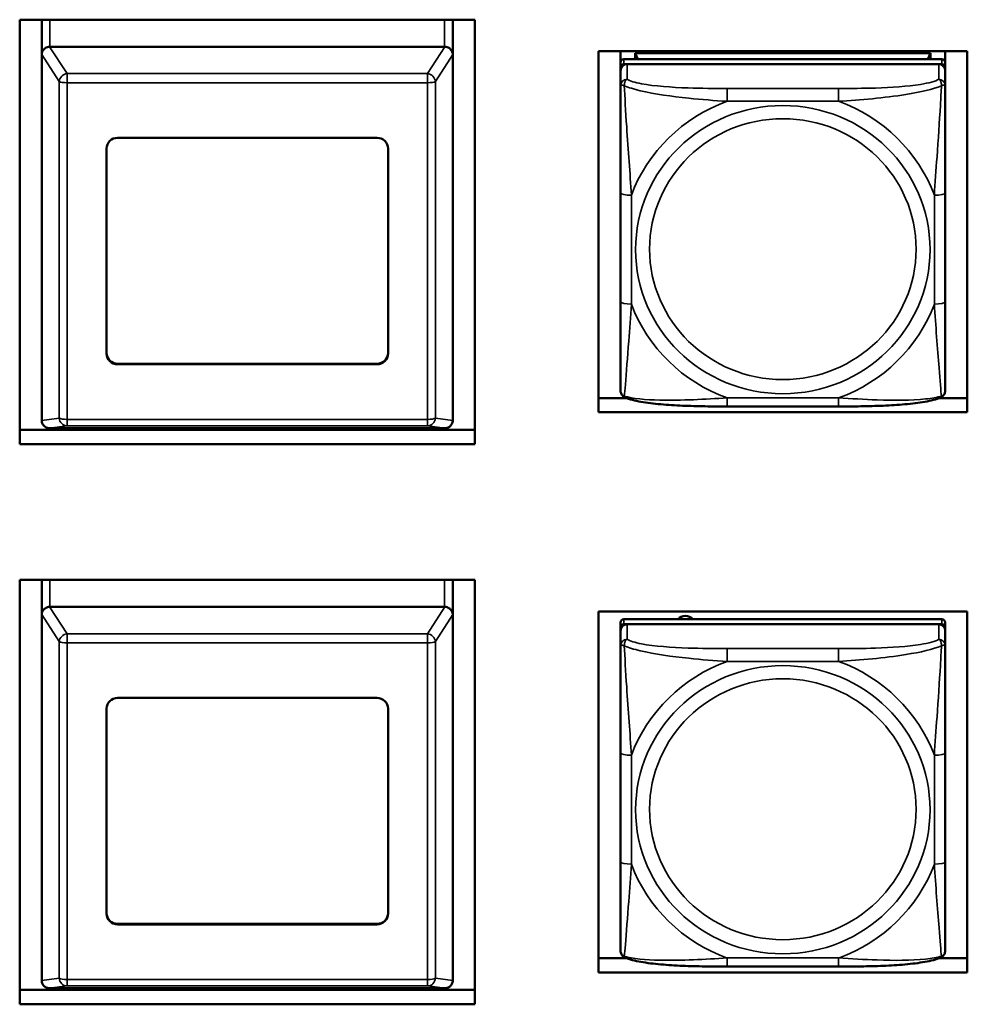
# Model space of a CAD drawing. Header units: inches. Extents: x 1.9 to 64.4, y 1.6 to 69.2.
# Tile 213 of 256: x 32.1 to 33.8, y 61.5 to 63.3. Entities that reach past the tile are written whole.
import ezdxf

# ---------------------------------------------------------------- set-up
doc = ezdxf.new("R2010")
doc.units = ezdxf.units.IN
doc.header["$MEASUREMENT"] = 0
doc.layers.add('Visible (ANSI)', color=7, linetype='Continuous', lineweight=50)
doc.layers.add('Visible Narrow (ANSI)', color=7, linetype='Continuous', lineweight=35)

msp = doc.modelspace()

# ---------------------------------------------------------------- linework, layer by layer
at = {"layer": 'Visible (ANSI)'}
for p, q in [((32.0816, 62.56), (32.0816, 63.3318)), ((32.0816, 63.3318), (32.9096, 63.3318)), ((32.1216, 63.268), (32.1216, 63.3316)), ((32.8696, 63.3318), (32.8696, 62.6854)), ((32.8696, 63.268), (32.8696, 63.3316)), ((32.9096, 63.3318), (32.9096, 62.56)), ((32.8546, 63.2827), (32.1366, 63.2827)), ((32.1216, 63.268), (32.1216, 62.6039)), ((32.8696, 62.6039), (32.8696, 63.268)), ((33.1343, 62.618), (33.1343, 63.2743)), ((33.1343, 63.2743), (33.8053, 63.2743)), ((33.1746, 63.2541), (33.1746, 63.2743)), ((33.7592, 63.2599), (33.1805, 63.2599)), ((33.2011, 63.2708), (33.7385, 63.2708)), ((33.2063, 63.2599), (33.2011, 63.2708)), ((33.2011, 63.2599), (33.2011, 63.2708)), ((33.7385, 63.2708), (33.7334, 63.2599)), ((33.7385, 63.2708), (33.7385, 63.2599)), ((33.7651, 63.2743), (33.7651, 63.2541)), ((33.8053, 63.2743), (33.8053, 62.618)), ((33.1746, 63.2541), (33.1746, 63.2451)), ((33.1746, 63.2394), (33.1746, 63.2451)), ((33.1805, 63.2509), (33.7592, 63.2509)), ((33.7533, 63.2509), (33.1864, 63.2509)), ((33.7651, 63.2451), (33.7651, 63.2541)), ((33.7651, 63.2451), (33.7651, 63.2394)), ((33.1746, 63.2394), (33.1746, 63.2121)), ((33.7651, 63.2121), (33.7651, 63.2394)), ((32.2596, 63.1171), (32.7316, 63.1171)), ((32.2396, 62.7249), (32.2396, 63.0975)), ((32.7516, 63.0975), (32.7516, 62.7249)), ((33.1746, 63.0168), (33.1746, 62.819)), ((33.7651, 62.819), (33.7651, 63.0168)), ((32.2596, 62.7063), (32.7316, 62.7063)), ((32.7316, 62.7053), (32.2596, 62.7053)), ((33.1343, 62.644), (33.1852, 62.644)), ((33.7545, 62.644), (33.8053, 62.644)), ((33.8053, 62.618), (33.1343, 62.618)), ((33.571, 62.6286), (33.3687, 62.6286)), ((32.0816, 62.586), (32.9096, 62.586)), ((32.1366, 62.5892), (32.8546, 62.5892)), ((32.9096, 62.56), (32.0816, 62.56)), ((32.0816, 61.5418), (32.0816, 62.3135)), ((32.0816, 62.3135), (32.9096, 62.3135)), ((32.1216, 62.2498), (32.1216, 62.3134)), ((32.8696, 62.3135), (32.8696, 61.6671)), ((32.8696, 62.2498), (32.8696, 62.3134)), ((32.9096, 62.3135), (32.9096, 61.5418)), ((32.8546, 62.2644), (32.1366, 62.2644)), ((32.1216, 62.2498), (32.1216, 61.5856)), ((32.8696, 61.5856), (32.8696, 62.2498)), ((33.1343, 61.5997), (33.1343, 62.256)), ((33.1343, 62.256), (33.8053, 62.256)), ((33.7592, 62.2417), (33.1805, 62.2417)), ((33.8053, 62.256), (33.8053, 61.5997)), ((33.1746, 62.2359), (33.1746, 62.2269)), ((33.1746, 62.2211), (33.1746, 62.2269)), ((33.1746, 62.2211), (33.1746, 62.1938)), ((33.1805, 62.2327), (33.7592, 62.2327)), ((33.7533, 62.2327), (33.1864, 62.2327)), ((33.7651, 62.2269), (33.7651, 62.2359)), ((33.7651, 62.2269), (33.7651, 62.2211)), ((33.7651, 62.1938), (33.7651, 62.2211)), ((32.2596, 62.0988), (32.7316, 62.0988)), ((32.2396, 61.7066), (32.2396, 62.0793)), ((32.7516, 62.0793), (32.7516, 61.7066)), ((33.1746, 61.9986), (33.1746, 61.8007)), ((33.7651, 61.8007), (33.7651, 61.9986)), ((32.2596, 61.6881), (32.7316, 61.6881)), ((32.7316, 61.687), (32.2596, 61.687)), ((33.1343, 61.6257), (33.1852, 61.6257)), ((33.7545, 61.6257), (33.8053, 61.6257)), ((33.8053, 61.5997), (33.1343, 61.5997)), ((33.571, 61.6104), (33.3687, 61.6104)), ((32.0816, 61.5678), (32.9096, 61.5678)), ((32.1366, 61.5709), (32.8546, 61.5709)), ((32.9096, 61.5418), (32.0816, 61.5418))]:
    msp.add_line(p, q, dxfattribs=at)
for centre, major_axis, ratio, start_param, end_param in [((32.1366, 63.3316), (-0.015, 0), 0.978148, 6.272491, 6.283185), ((32.8546, 63.3316), (0.015, 0), 0.978148, 0, 0.010694), ((32.1366, 63.2556), (0, 0.027), 0.554673, 0, 0.029054), ((32.8546, 63.2556), (0, 0.027), 0.554673, 6.254131, 6.283185), ((32.1366, 63.2574), (-0.0124, 0.017), 0.496251, 0.559143, 0.598341), ((32.8546, 63.2574), (-0.0124, -0.017), 0.496251, 2.543252, 2.58245), ((33.1805, 63.2541), (-0.00591, 0), 0.978148, 4.712389, 6.283185), ((33.7592, 63.2541), (0.00591, 0), 0.978148, 0, 1.570796), ((33.1805, 63.2451), (-0.00591, 0), 0.978148, 4.712389, 6.283185), ((33.1864, 63.2394), (-0.0118, 0), 0.978148, 4.712389, 6.283185), ((33.7533, 63.2394), (0.0118, 0), 0.978148, 0, 1.570796), ((33.7592, 63.2451), (0.00591, 0), 0.978148, 0, 1.570796), ((32.2596, 63.0975), (-0.02, 0), 0.978148, 4.712389, 6.283185), ((32.7316, 63.0975), (0.02, 0), 0.978148, 0, 1.570796), ((32.2596, 62.7259), (-0.02, 0), 0.978148, 0, 1.570796), ((32.2596, 62.7249), (-0.02, 0), 0.978148, 0, 1.570796), ((32.7316, 62.7259), (0.02, 0), 0.978148, 4.712389, 6.283185), ((32.7316, 62.7249), (0.02, 0), 0.978148, 4.712389, 6.283185), ((32.8546, 62.6854), (0.015, 0), 0.978148, 6.254407, 6.283185), ((32.1366, 62.5932), (-0.0124, 0.017), 0.496251, 0.598341, 0.637539), ((32.8546, 62.5932), (-0.0124, -0.017), 0.496251, 2.504054, 2.543252), ((32.1366, 62.5915), (-0.015, 0), 0.153431, 1.541742, 1.570796), ((32.8546, 62.5915), (-0.015, 0), 0.153431, 1.570796, 1.59985), ((32.1366, 62.3134), (-0.015, 0), 0.978148, 6.272491, 6.283185), ((32.8546, 62.3134), (0.015, 0), 0.978148, 0, 0.010694), ((32.1366, 62.2374), (0, 0.027), 0.554673, 0, 0.029054), ((32.8546, 62.2374), (0, 0.027), 0.554673, 6.254131, 6.283185), ((32.1366, 62.2392), (-0.0124, 0.017), 0.496251, 0.559143, 0.598341), ((32.8546, 62.2392), (-0.0124, -0.017), 0.496251, 2.543252, 2.58245), ((33.1805, 62.2359), (-0.00591, 0), 0.978148, 4.712389, 6.283185), ((33.2926, 62.231), (0.0175, 0), 0.978148, 0.674094, 2.467498), ((33.7592, 62.2359), (0.00591, 0), 0.978148, 0, 1.570796), ((33.1805, 62.2269), (-0.00591, 0), 0.978148, 4.712389, 6.283185), ((33.1864, 62.2211), (-0.0118, 0), 0.978148, 4.712389, 6.283185), ((33.7533, 62.2211), (0.0118, 0), 0.978148, 0, 1.570796), ((33.7592, 62.2269), (0.00591, 0), 0.978148, 0, 1.570796), ((32.2596, 62.0793), (-0.02, 0), 0.978148, 4.712389, 6.283185), ((32.7316, 62.0793), (0.02, 0), 0.978148, 0, 1.570796), ((32.2596, 61.7076), (-0.02, 0), 0.978148, 0, 1.570796), ((32.2596, 61.7066), (-0.02, 0), 0.978148, 0, 1.570796), ((32.7316, 61.7076), (0.02, 0), 0.978148, 4.712389, 6.283185), ((32.7316, 61.7066), (0.02, 0), 0.978148, 4.712389, 6.283185), ((32.8546, 61.6671), (0.015, 0), 0.978148, 6.254407, 6.283185), ((32.1366, 61.575), (-0.0124, 0.017), 0.496251, 0.598341, 0.637539), ((32.8546, 61.575), (-0.0124, -0.017), 0.496251, 2.504054, 2.543252), ((32.1366, 61.5732), (-0.015, 0), 0.153431, 1.541742, 1.570796), ((32.8546, 61.5732), (-0.015, 0), 0.153431, 1.570796, 1.59985)]:
    msp.add_ellipse(centre, major_axis=major_axis, ratio=ratio, start_param=start_param, end_param=end_param, dxfattribs=at)
for points, knots in [([(32.1216, 63.2686), (32.1217, 63.2706), (32.1223, 63.2729), (32.1236, 63.2752), (32.124, 63.2759), (32.1248, 63.277), (32.1252, 63.2775), (32.1262, 63.2785), (32.1271, 63.2793), (32.1291, 63.2807), (32.1307, 63.2815), (32.1334, 63.2823), (32.1348, 63.2826), (32.1361, 63.2827)], [-0.47517162, -0.47517162, -0.47517162, -0.47517162, -0.4593497, -0.4593497, -0.45391807, -0.45391807, -0.44954667, -0.44954667, -0.44251629, -0.44251629, -0.43082103, -0.43082103, -0.42105754, -0.42105754, -0.42105754, -0.42105754]), ([(32.855, 63.2827), (32.8564, 63.2826), (32.8577, 63.2823), (32.8604, 63.2815), (32.8621, 63.2807), (32.8641, 63.2793), (32.8649, 63.2785), (32.8659, 63.2775), (32.8664, 63.277), (32.8671, 63.2759), (32.8676, 63.2752), (32.8688, 63.2729), (32.8695, 63.2706), (32.8696, 63.2686)], [-0.08937412, -0.08937412, -0.08937412, -0.08937412, -0.07961062, -0.07961062, -0.06791536, -0.06791536, -0.06088498, -0.06088498, -0.05651358, -0.05651358, -0.05108195, -0.05108195, -0.03526003, -0.03526003, -0.03526003, -0.03526003]), ([(33.1746, 63.2121), (33.1746, 63.2027), (33.1746, 63.1872), (33.1746, 63.1699), (33.1746, 63.1432), (33.1746, 63.1129), (33.1746, 63.0835), (33.1746, 63.0611), (33.1746, 63.0387), (33.1746, 63.0168)], [-0.7968224, -0.7968224, -0.7968224, -0.7968224, -0.6514613, -0.6514613, -0.6514613, -0.427691, -0.427691, -0.427691, -0.2569517, -0.2569517, -0.2569517, -0.2569517]), ([(33.7651, 63.0168), (33.7651, 63.04), (33.7651, 63.0636), (33.7651, 63.0873), (33.7651, 63.1184), (33.7651, 63.1507), (33.7651, 63.1779), (33.7651, 63.1919), (33.7651, 63.2041), (33.7651, 63.2121)], [0.2569537, 0.2569537, 0.2569537, 0.2569537, 0.4371919, 0.4371919, 0.4371919, 0.6739428, 0.6739428, 0.6739428, 0.7963818, 0.7963818, 0.7963818, 0.7963818]), ([(33.1746, 62.819), (33.1746, 62.7958), (33.1746, 62.7725), (33.1746, 62.7505), (33.1746, 62.7215), (33.1746, 62.6935), (33.1746, 62.6752), (33.1746, 62.6657), (33.1746, 62.6591), (33.1746, 62.6576)], [0.2569537, 0.2569537, 0.2569537, 0.2569537, 0.4371919, 0.4371919, 0.4371919, 0.6739428, 0.6739428, 0.6739428, 0.7963818, 0.7963818, 0.7963818, 0.7963818]), ([(33.7651, 62.6576), (33.7651, 62.6594), (33.7651, 62.6683), (33.7651, 62.6807), (33.7651, 62.6999), (33.7651, 62.7265), (33.7651, 62.7541), (33.7651, 62.7751), (33.7651, 62.797), (33.7651, 62.819)], [-0.7968224, -0.7968224, -0.7968224, -0.7968224, -0.6514613, -0.6514613, -0.6514613, -0.427691, -0.427691, -0.427691, -0.2569517, -0.2569517, -0.2569517, -0.2569517]), ([(33.1824, 62.6451), (33.1814, 62.6456), (33.1803, 62.6462), (33.1784, 62.6479), (33.1775, 62.6488), (33.1762, 62.6508), (33.1757, 62.6518), (33.1751, 62.6536), (33.1749, 62.6545), (33.1746, 62.6561), (33.1746, 62.6569), (33.1746, 62.6576)], [0.02323629, 0.02323629, 0.02323629, 0.02323629, 0.02924311, 0.02924311, 0.03524993, 0.03524993, 0.04125676, 0.04125676, 0.04726358, 0.04726358, 0.0532704, 0.0532704, 0.0532704, 0.0532704]), ([(33.7573, 62.6451), (33.7583, 62.6456), (33.7594, 62.6462), (33.7613, 62.6479), (33.7622, 62.6488), (33.7635, 62.6508), (33.764, 62.6518), (33.7646, 62.6536), (33.7648, 62.6545), (33.7651, 62.6561), (33.7651, 62.6569), (33.7651, 62.6576)], [0.02323629, 0.02323629, 0.02323629, 0.02323629, 0.02924311, 0.02924311, 0.03524993, 0.03524993, 0.04125676, 0.04125676, 0.04726358, 0.04726358, 0.0532704, 0.0532704, 0.0532704, 0.0532704]), ([(33.3687, 62.6286), (33.3552, 62.6286), (33.3416, 62.6287), (33.3144, 62.6291), (33.3008, 62.6295), (33.274, 62.6306), (33.2607, 62.6314), (33.235, 62.6337), (33.2228, 62.6352), (33.2006, 62.6391), (33.191, 62.6413), (33.1824, 62.6451)], [0.2569517, 0.2569517, 0.2569517, 0.2569517, 0.3593672, 0.3593672, 0.4617826, 0.4617826, 0.564198, 0.564198, 0.6666135, 0.6666135, 0.7690289, 0.7690289, 0.7690289, 0.7690289]), ([(33.7573, 62.6451), (33.7487, 62.6413), (33.7391, 62.6391), (33.7169, 62.6352), (33.7047, 62.6337), (33.679, 62.6314), (33.6657, 62.6306), (33.6389, 62.6295), (33.6253, 62.6291), (33.5981, 62.6287), (33.5845, 62.6286), (33.571, 62.6286)], [-0.7686599, -0.7686599, -0.7686599, -0.7686599, -0.6663187, -0.6663187, -0.5639775, -0.5639775, -0.4616362, -0.4616362, -0.359295, -0.359295, -0.2569537, -0.2569537, -0.2569537, -0.2569537]), ([(32.1361, 62.5892), (32.1348, 62.5892), (32.1334, 62.5894), (32.1307, 62.5901), (32.1291, 62.5909), (32.1271, 62.5923), (32.1262, 62.593), (32.1252, 62.5941), (32.1248, 62.5946), (32.124, 62.5956), (32.1236, 62.5963), (32.1223, 62.5988), (32.1217, 62.6011), (32.1216, 62.6033)], [-0.08937412, -0.08937412, -0.08937412, -0.08937412, -0.07961062, -0.07961062, -0.06791536, -0.06791536, -0.06088498, -0.06088498, -0.05651358, -0.05651358, -0.05108195, -0.05108195, -0.03526003, -0.03526003, -0.03526003, -0.03526003]), ([(32.8696, 62.6033), (32.8695, 62.6011), (32.8688, 62.5988), (32.8676, 62.5963), (32.8671, 62.5956), (32.8664, 62.5946), (32.8659, 62.5941), (32.8649, 62.593), (32.8641, 62.5923), (32.8621, 62.5909), (32.8604, 62.5901), (32.8577, 62.5894), (32.8564, 62.5892), (32.855, 62.5892)], [-0.47517162, -0.47517162, -0.47517162, -0.47517162, -0.4593497, -0.4593497, -0.45391807, -0.45391807, -0.44954667, -0.44954667, -0.44251629, -0.44251629, -0.43082103, -0.43082103, -0.42105754, -0.42105754, -0.42105754, -0.42105754]), ([(32.1216, 62.2503), (32.1217, 62.2523), (32.1223, 62.2546), (32.1236, 62.257), (32.124, 62.2577), (32.1248, 62.2587), (32.1252, 62.2592), (32.1262, 62.2603), (32.1271, 62.261), (32.1291, 62.2624), (32.1307, 62.2632), (32.1334, 62.2641), (32.1348, 62.2644), (32.1361, 62.2644)], [-0.47517162, -0.47517162, -0.47517162, -0.47517162, -0.4593497, -0.4593497, -0.45391807, -0.45391807, -0.44954667, -0.44954667, -0.44251629, -0.44251629, -0.43082103, -0.43082103, -0.42105754, -0.42105754, -0.42105754, -0.42105754]), ([(32.855, 62.2644), (32.8564, 62.2644), (32.8577, 62.2641), (32.8604, 62.2632), (32.8621, 62.2624), (32.8641, 62.261), (32.8649, 62.2603), (32.8659, 62.2592), (32.8664, 62.2587), (32.8671, 62.2577), (32.8676, 62.257), (32.8688, 62.2546), (32.8695, 62.2523), (32.8696, 62.2503)], [-0.08937412, -0.08937412, -0.08937412, -0.08937412, -0.07961062, -0.07961062, -0.06791536, -0.06791536, -0.06088498, -0.06088498, -0.05651358, -0.05651358, -0.05108195, -0.05108195, -0.03526003, -0.03526003, -0.03526003, -0.03526003]), ([(33.1746, 62.1938), (33.1746, 62.1844), (33.1746, 62.1689), (33.1746, 62.1516), (33.1746, 62.125), (33.1746, 62.0946), (33.1746, 62.0652), (33.1746, 62.0428), (33.1746, 62.0205), (33.1746, 61.9986)], [-0.7968224, -0.7968224, -0.7968224, -0.7968224, -0.6514613, -0.6514613, -0.6514613, -0.427691, -0.427691, -0.427691, -0.2569517, -0.2569517, -0.2569517, -0.2569517]), ([(33.7651, 61.9986), (33.7651, 62.0217), (33.7651, 62.0454), (33.7651, 62.069), (33.7651, 62.1001), (33.7651, 62.1325), (33.7651, 62.1596), (33.7651, 62.1736), (33.7651, 62.1859), (33.7651, 62.1938)], [0.2569537, 0.2569537, 0.2569537, 0.2569537, 0.4371919, 0.4371919, 0.4371919, 0.6739428, 0.6739428, 0.6739428, 0.7963818, 0.7963818, 0.7963818, 0.7963818]), ([(33.1746, 61.8007), (33.1746, 61.7776), (33.1746, 61.7543), (33.1746, 61.7322), (33.1746, 61.7033), (33.1746, 61.6753), (33.1746, 61.6569), (33.1746, 61.6474), (33.1746, 61.6408), (33.1746, 61.6393)], [0.2569537, 0.2569537, 0.2569537, 0.2569537, 0.4371919, 0.4371919, 0.4371919, 0.6739428, 0.6739428, 0.6739428, 0.7963818, 0.7963818, 0.7963818, 0.7963818]), ([(33.7651, 61.6393), (33.7651, 61.6411), (33.7651, 61.65), (33.7651, 61.6625), (33.7651, 61.6817), (33.7651, 61.7083), (33.7651, 61.7358), (33.7651, 61.7568), (33.7651, 61.7788), (33.7651, 61.8007)], [-0.7968224, -0.7968224, -0.7968224, -0.7968224, -0.6514613, -0.6514613, -0.6514613, -0.427691, -0.427691, -0.427691, -0.2569517, -0.2569517, -0.2569517, -0.2569517]), ([(33.1824, 61.6269), (33.1814, 61.6273), (33.1803, 61.628), (33.1784, 61.6296), (33.1775, 61.6306), (33.1762, 61.6325), (33.1757, 61.6335), (33.1751, 61.6354), (33.1749, 61.6363), (33.1746, 61.6379), (33.1746, 61.6386), (33.1746, 61.6393)], [0.02323629, 0.02323629, 0.02323629, 0.02323629, 0.02924311, 0.02924311, 0.03524993, 0.03524993, 0.04125676, 0.04125676, 0.04726358, 0.04726358, 0.0532704, 0.0532704, 0.0532704, 0.0532704]), ([(33.7573, 61.6269), (33.7583, 61.6273), (33.7594, 61.628), (33.7613, 61.6296), (33.7622, 61.6306), (33.7635, 61.6325), (33.764, 61.6335), (33.7646, 61.6354), (33.7648, 61.6363), (33.7651, 61.6379), (33.7651, 61.6386), (33.7651, 61.6393)], [0.02323629, 0.02323629, 0.02323629, 0.02323629, 0.02924311, 0.02924311, 0.03524993, 0.03524993, 0.04125676, 0.04125676, 0.04726358, 0.04726358, 0.0532704, 0.0532704, 0.0532704, 0.0532704]), ([(33.3687, 61.6104), (33.3552, 61.6104), (33.3416, 61.6105), (33.3144, 61.6109), (33.3008, 61.6112), (33.274, 61.6123), (33.2607, 61.6132), (33.235, 61.6154), (33.2228, 61.6169), (33.2006, 61.6209), (33.191, 61.6231), (33.1824, 61.6269)], [0.2569517, 0.2569517, 0.2569517, 0.2569517, 0.3593672, 0.3593672, 0.4617826, 0.4617826, 0.564198, 0.564198, 0.6666135, 0.6666135, 0.7690289, 0.7690289, 0.7690289, 0.7690289]), ([(33.7573, 61.6269), (33.7487, 61.6231), (33.7391, 61.6209), (33.7169, 61.6169), (33.7047, 61.6154), (33.679, 61.6131), (33.6657, 61.6123), (33.6389, 61.6112), (33.6253, 61.6109), (33.5981, 61.6105), (33.5845, 61.6104), (33.571, 61.6104)], [-0.7686599, -0.7686599, -0.7686599, -0.7686599, -0.6663187, -0.6663187, -0.5639775, -0.5639775, -0.4616362, -0.4616362, -0.359295, -0.359295, -0.2569537, -0.2569537, -0.2569537, -0.2569537]), ([(32.1361, 61.5709), (32.1348, 61.5709), (32.1334, 61.5711), (32.1307, 61.5719), (32.1291, 61.5727), (32.1271, 61.574), (32.1262, 61.5748), (32.1252, 61.5758), (32.1248, 61.5763), (32.124, 61.5774), (32.1236, 61.5781), (32.1223, 61.5805), (32.1217, 61.5829), (32.1216, 61.585)], [-0.08937412, -0.08937412, -0.08937412, -0.08937412, -0.07961062, -0.07961062, -0.06791536, -0.06791536, -0.06088498, -0.06088498, -0.05651358, -0.05651358, -0.05108195, -0.05108195, -0.03526003, -0.03526003, -0.03526003, -0.03526003]), ([(32.8696, 61.585), (32.8695, 61.5829), (32.8688, 61.5805), (32.8676, 61.5781), (32.8671, 61.5774), (32.8664, 61.5763), (32.8659, 61.5758), (32.8649, 61.5748), (32.8641, 61.574), (32.8621, 61.5727), (32.8604, 61.5719), (32.8577, 61.5711), (32.8564, 61.5709), (32.855, 61.5709)], [-0.47517162, -0.47517162, -0.47517162, -0.47517162, -0.4593497, -0.4593497, -0.45391807, -0.45391807, -0.44954667, -0.44954667, -0.44251629, -0.44251629, -0.43082103, -0.43082103, -0.42105754, -0.42105754, -0.42105754, -0.42105754])]:
    msp.add_open_spline(points, degree=3, knots=knots, dxfattribs=at)
at = {"layer": 'Visible Narrow (ANSI)'}
for p, q in [((32.1366, 63.2827), (32.1366, 63.3318)), ((32.8546, 63.2827), (32.8546, 63.3318)), ((32.1678, 63.2338), (32.1361, 63.2827)), ((32.855, 63.2827), (32.8233, 63.2338)), ((32.1216, 63.2686), (32.1534, 63.2194)), ((32.8377, 63.2194), (32.8696, 63.2686)), ((33.1805, 63.2509), (33.1805, 63.2599)), ((33.7592, 63.2599), (33.7592, 63.2509)), ((33.1864, 63.2236), (33.1864, 63.2509)), ((33.7533, 63.2509), (33.7533, 63.2236)), ((32.8233, 63.2338), (32.1678, 63.2338)), ((32.1678, 63.2172), (32.1678, 63.2338)), ((32.8233, 63.2338), (32.8233, 63.2172)), ((32.1534, 63.2194), (32.1534, 62.6075)), ((32.1678, 62.6052), (32.1678, 63.2172)), ((32.1678, 63.2172), (32.8233, 63.2172)), ((32.8233, 63.2172), (32.8233, 62.6052)), ((32.8377, 62.6075), (32.8377, 63.2194)), ((33.3687, 63.2067), (33.3687, 63.1834)), ((33.571, 63.2067), (33.3687, 63.2067)), ((33.571, 63.2067), (33.571, 63.1834)), ((33.3687, 63.1834), (33.571, 63.1834)), ((33.1943, 62.8149), (33.1943, 63.0127)), ((33.7454, 63.0127), (33.7454, 62.8149)), ((32.2596, 62.7053), (32.2596, 62.7063)), ((32.7316, 62.7053), (32.7316, 62.7063)), ((33.571, 62.6442), (33.3687, 62.6442)), ((33.3687, 62.6286), (33.3687, 62.6442)), ((33.571, 62.6286), (33.571, 62.6442)), ((32.1534, 62.6075), (32.1216, 62.6033)), ((32.8233, 62.6052), (32.1678, 62.6052)), ((32.1678, 62.5933), (32.1678, 62.6052)), ((32.8233, 62.6052), (32.8233, 62.5933)), ((32.8696, 62.6033), (32.8377, 62.6075)), ((32.1361, 62.5892), (32.1678, 62.5933)), ((32.1678, 62.5933), (32.8233, 62.5933)), ((32.8233, 62.5933), (32.855, 62.5892)), ((32.1366, 62.2644), (32.1366, 62.3135)), ((32.8546, 62.2644), (32.8546, 62.3135)), ((32.1678, 62.2155), (32.1361, 62.2644)), ((32.855, 62.2644), (32.8233, 62.2155)), ((32.1216, 62.2503), (32.1534, 62.2012)), ((32.8377, 62.2012), (32.8696, 62.2503)), ((33.1805, 62.2327), (33.1805, 62.2417)), ((33.7592, 62.2417), (33.7592, 62.2327)), ((33.1864, 62.2054), (33.1864, 62.2327)), ((33.7533, 62.2327), (33.7533, 62.2054)), ((32.8233, 62.2155), (32.1678, 62.2155)), ((32.1678, 62.1989), (32.1678, 62.2155)), ((32.8233, 62.2155), (32.8233, 62.1989)), ((32.1534, 62.2012), (32.1534, 61.5892)), ((32.1678, 61.587), (32.1678, 62.1989)), ((32.1678, 62.1989), (32.8233, 62.1989)), ((32.8233, 62.1989), (32.8233, 61.587)), ((32.8377, 61.5892), (32.8377, 62.2012)), ((33.3687, 62.1885), (33.3687, 62.1651)), ((33.571, 62.1885), (33.3687, 62.1885)), ((33.571, 62.1885), (33.571, 62.1651)), ((33.3687, 62.1651), (33.571, 62.1651)), ((33.1943, 61.7966), (33.1943, 61.9945)), ((33.7454, 61.9945), (33.7454, 61.7966)), ((32.2596, 61.687), (32.2596, 61.6881)), ((32.7316, 61.687), (32.7316, 61.6881)), ((33.571, 61.626), (33.3687, 61.626)), ((33.3687, 61.6104), (33.3687, 61.626)), ((33.571, 61.6104), (33.571, 61.626)), ((32.1534, 61.5892), (32.1216, 61.585)), ((32.8233, 61.587), (32.1678, 61.587)), ((32.1678, 61.5751), (32.1678, 61.587)), ((32.8233, 61.587), (32.8233, 61.5751)), ((32.8696, 61.585), (32.8377, 61.5892)), ((32.1361, 61.5709), (32.1678, 61.5751)), ((32.1678, 61.5751), (32.8233, 61.5751)), ((32.8233, 61.5751), (32.855, 61.5709))]:
    msp.add_line(p, q, dxfattribs=at)
for centre, major_axis, ratio, start_param, end_param in [((32.1678, 63.2203), (-0.0126, -0.0081), 0.863228, 4.202959, 5.704724), ((32.8233, 63.2203), (-0.0126, 0.0081), 0.863228, 3.720054, 5.221819), ((33.1864, 63.2121), (-0.0118, 0), 0.978148, 4.712389, 6.283185), ((33.7533, 63.2121), (0.0118, 0), 0.978148, 0, 1.570796), ((32.1678, 63.2203), (-0.015, 0), 0.207912, 0.286051, 1.570796), ((32.8233, 63.2203), (0.015, 0), 0.207912, 4.712389, 5.997134), ((33.4698, 62.9138), (-0.2936, 0), 0.978148, 5.064156, 5.931419), ((33.4698, 62.9138), (0.2936, 0), 0.978148, 0.351767, 1.21903), ((33.1943, 63.0168), (-0.0197, 0), 0.207912, 0, 1.570796), ((33.7454, 63.0168), (0.0197, 0), 0.207912, 4.712389, 6.283185), ((33.1943, 62.819), (-0.0197, 0), 0.207912, 0, 1.570796), ((33.4698, 62.9138), (-0.2936, 0), 0.978148, 0.351767, 1.21903), ((33.4698, 62.9138), (0.2936, 0), 0.978148, 5.064156, 5.931419), ((33.7454, 62.819), (0.0197, 0), 0.207912, 4.712389, 6.283185), ((32.1678, 62.6083), (0.002, -0.0149), 0.960979, 4.645412, 6.147178), ((32.1678, 62.6083), (-0.015, 0), 0.207912, 0.286051, 1.570796), ((32.8233, 62.6083), (-0.002, -0.0149), 0.960979, 0.136008, 1.637773), ((32.8233, 62.6083), (0.015, 0), 0.207912, 4.712389, 5.997134), ((32.1678, 62.202), (-0.0126, -0.0081), 0.863228, 4.202959, 5.704724), ((32.8233, 62.202), (-0.0126, 0.0081), 0.863228, 3.720054, 5.221819), ((33.1864, 62.1938), (-0.0118, 0), 0.978148, 4.712389, 6.283185), ((33.7533, 62.1938), (0.0118, 0), 0.978148, 0, 1.570796), ((32.1678, 62.202), (-0.015, 0), 0.207912, 0.286051, 1.570796), ((32.8233, 62.202), (0.015, 0), 0.207912, 4.712389, 5.997134), ((33.4698, 61.8955), (-0.2936, 0), 0.978148, 5.064156, 5.931419), ((33.4698, 61.8955), (0.2936, 0), 0.978148, 0.351767, 1.21903), ((33.1943, 61.9986), (-0.0197, 0), 0.207912, 0, 1.570796), ((33.7454, 61.9986), (0.0197, 0), 0.207912, 4.712389, 6.283185), ((33.1943, 61.8007), (-0.0197, 0), 0.207912, 0, 1.570796), ((33.4698, 61.8955), (-0.2936, 0), 0.978148, 0.351767, 1.21903), ((33.4698, 61.8955), (0.2936, 0), 0.978148, 5.064156, 5.931419), ((33.7454, 61.8007), (0.0197, 0), 0.207912, 4.712389, 6.283185), ((32.1678, 61.5901), (0.002, -0.0149), 0.960979, 4.645412, 6.147178), ((32.1678, 61.5901), (-0.015, 0), 0.207912, 0.286051, 1.570796), ((32.8233, 61.5901), (-0.002, -0.0149), 0.960979, 0.136008, 1.637773), ((32.8233, 61.5901), (0.015, 0), 0.207912, 4.712389, 5.997134)]:
    msp.add_ellipse(centre, major_axis=major_axis, ratio=ratio, start_param=start_param, end_param=end_param, dxfattribs=at)
for centre, major_axis in [((33.4698, 62.9138), (-0.2678, 0)), ((33.4698, 62.9147), (-0.2424, 0)), ((33.4698, 61.8955), (-0.2678, 0)), ((33.4698, 61.8964), (-0.2424, 0))]:
    msp.add_ellipse(centre, major_axis=major_axis, ratio=0.978148, dxfattribs=at)
for points, knots in [([(33.1814, 63.2117), (33.1814, 63.2128), (33.1815, 63.2139), (33.1817, 63.216), (33.1819, 63.217), (33.1823, 63.2184), (33.1825, 63.219), (33.1829, 63.2197), (33.183, 63.2199), (33.1833, 63.2205), (33.1835, 63.2209), (33.1841, 63.2217), (33.1845, 63.2222), (33.1853, 63.223), (33.1858, 63.2233), (33.1864, 63.2236)], [-0.00023197, -0.00023197, -0.00023197, -0.00023197, 0.00913095, 0.00913095, 0.01983142, 0.01983142, 0.02651922, 0.02651922, 0.02986312, 0.02986312, 0.03521335, 0.03521335, 0.04377373, 0.04377373, 0.0532704, 0.0532704, 0.0532704, 0.0532704]), ([(33.3687, 63.2067), (33.345, 63.2067), (33.321, 63.2069), (33.2977, 63.2077), (33.267, 63.2088), (33.2361, 63.211), (33.2129, 63.2153), (33.2009, 63.2176), (33.1912, 63.2204), (33.1864, 63.2236)], [0.2569537, 0.2569537, 0.2569537, 0.2569537, 0.4371919, 0.4371919, 0.4371919, 0.6739428, 0.6739428, 0.6739428, 0.7963818, 0.7963818, 0.7963818, 0.7963818]), ([(33.7533, 63.2236), (33.7476, 63.2198), (33.7351, 63.2166), (33.7199, 63.2141), (33.6964, 63.2104), (33.6673, 63.2085), (33.6382, 63.2076), (33.6161, 63.2069), (33.5934, 63.2067), (33.571, 63.2067)], [-0.7968224, -0.7968224, -0.7968224, -0.7968224, -0.6514613, -0.6514613, -0.6514613, -0.427691, -0.427691, -0.427691, -0.2569517, -0.2569517, -0.2569517, -0.2569517]), ([(33.7533, 63.2236), (33.7538, 63.2233), (33.7543, 63.223), (33.7552, 63.2222), (33.7556, 63.2217), (33.7562, 63.2209), (33.7564, 63.2205), (33.7567, 63.2199), (33.7568, 63.2197), (33.7572, 63.219), (33.7574, 63.2184), (33.7578, 63.217), (33.758, 63.216), (33.7582, 63.2139), (33.7583, 63.2128), (33.7583, 63.2117)], [-0.0532704, -0.0532704, -0.0532704, -0.0532704, -0.04377373, -0.04377373, -0.03521335, -0.03521335, -0.02986312, -0.02986312, -0.02651922, -0.02651922, -0.01983142, -0.01983142, -0.00913095, -0.00913095, 0.00023197, 0.00023197, 0.00023197, 0.00023197]), ([(33.1746, 63.2121), (33.1746, 63.2123), (33.1746, 63.2125), (33.1749, 63.2128), (33.1751, 63.2129), (33.1755, 63.213), (33.1756, 63.213), (33.1759, 63.2131), (33.1761, 63.2131), (33.1765, 63.2131), (33.1768, 63.213), (33.1777, 63.2129), (33.1784, 63.2127), (33.1798, 63.2123), (33.1806, 63.212), (33.1814, 63.2117)], [-0.0532704, -0.0532704, -0.0532704, -0.0532704, -0.04377373, -0.04377373, -0.03521335, -0.03521335, -0.02986312, -0.02986312, -0.02651922, -0.02651922, -0.01983142, -0.01983142, -0.00913095, -0.00913095, 0.00023197, 0.00023197, 0.00023197, 0.00023197]), ([(33.1814, 63.2117), (33.1891, 63.2085), (33.1991, 63.2054), (33.2361, 63.1967), (33.2678, 63.1923), (33.3221, 63.1866), (33.3453, 63.1847), (33.3687, 63.1834)], [-0.7478145, -0.7478145, -0.7478145, -0.7478145, -0.6493253, -0.6493253, -0.427691, -0.427691, -0.2569537, -0.2569537, -0.2569537, -0.2569537]), ([(33.1943, 63.0127), (33.1919, 63.0523), (33.1886, 63.0943), (33.1839, 63.1646), (33.1823, 63.1923), (33.1814, 63.2117)], [0.2569517, 0.2569517, 0.2569517, 0.2569517, 0.5559983, 0.5559983, 0.7482818, 0.7482818, 0.7482818, 0.7482818]), ([(33.571, 63.1834), (33.6115, 63.1857), (33.6538, 63.1895), (33.7195, 63.2001), (33.7439, 63.2055), (33.7583, 63.2117)], [0.2569517, 0.2569517, 0.2569517, 0.2569517, 0.5559983, 0.5559983, 0.7482818, 0.7482818, 0.7482818, 0.7482818]), ([(33.7583, 63.2117), (33.7578, 63.2015), (33.7571, 63.1893), (33.7547, 63.1468), (33.7524, 63.1135), (33.7485, 63.0585), (33.7468, 63.0355), (33.7454, 63.0127)], [-0.7478145, -0.7478145, -0.7478145, -0.7478145, -0.6493253, -0.6493253, -0.427691, -0.427691, -0.2569537, -0.2569537, -0.2569537, -0.2569537]), ([(33.7583, 63.2117), (33.7591, 63.212), (33.7599, 63.2123), (33.7613, 63.2127), (33.762, 63.2129), (33.7629, 63.213), (33.7632, 63.2131), (33.7636, 63.2131), (33.7638, 63.2131), (33.7641, 63.213), (33.7642, 63.213), (33.7646, 63.2129), (33.7648, 63.2128), (33.7651, 63.2125), (33.7651, 63.2123), (33.7651, 63.2121)], [-0.00023197, -0.00023197, -0.00023197, -0.00023197, 0.00913095, 0.00913095, 0.01983142, 0.01983142, 0.02651922, 0.02651922, 0.02986312, 0.02986312, 0.03521335, 0.03521335, 0.04377373, 0.04377373, 0.0532704, 0.0532704, 0.0532704, 0.0532704]), ([(33.1814, 62.6475), (33.1819, 62.6523), (33.1826, 62.6596), (33.185, 62.6895), (33.1873, 62.7184), (33.1912, 62.7695), (33.1928, 62.7919), (33.1943, 62.8149)], [-0.7478145, -0.7478145, -0.7478145, -0.7478145, -0.6493253, -0.6493253, -0.427691, -0.427691, -0.2569537, -0.2569537, -0.2569537, -0.2569537]), ([(33.7454, 62.8149), (33.7478, 62.7752), (33.7511, 62.7344), (33.7557, 62.6762), (33.7573, 62.6562), (33.7583, 62.6475)], [0.2569517, 0.2569517, 0.2569517, 0.2569517, 0.5559983, 0.5559983, 0.7482818, 0.7482818, 0.7482818, 0.7482818]), ([(33.1814, 62.6475), (33.1806, 62.6478), (33.1798, 62.6481), (33.1784, 62.649), (33.1777, 62.6496), (33.1768, 62.6506), (33.1765, 62.651), (33.1761, 62.6516), (33.1759, 62.6518), (33.1756, 62.6524), (33.1755, 62.6528), (33.1751, 62.6538), (33.1749, 62.6545), (33.1746, 62.6559), (33.1746, 62.6567), (33.1746, 62.6576)], [-0.00023197, -0.00023197, -0.00023197, -0.00023197, 0.00913095, 0.00913095, 0.01983142, 0.01983142, 0.02651922, 0.02651922, 0.02986312, 0.02986312, 0.03521335, 0.03521335, 0.04377373, 0.04377373, 0.0532704, 0.0532704, 0.0532704, 0.0532704]), ([(33.7651, 62.6576), (33.7651, 62.6567), (33.7651, 62.6559), (33.7648, 62.6545), (33.7646, 62.6538), (33.7642, 62.6528), (33.7641, 62.6524), (33.7638, 62.6518), (33.7636, 62.6516), (33.7632, 62.651), (33.7629, 62.6506), (33.762, 62.6496), (33.7613, 62.649), (33.7599, 62.6481), (33.7591, 62.6478), (33.7583, 62.6475)], [-0.0532704, -0.0532704, -0.0532704, -0.0532704, -0.04377373, -0.04377373, -0.03521335, -0.03521335, -0.02986312, -0.02986312, -0.02651922, -0.02651922, -0.01983142, -0.01983142, -0.00913095, -0.00913095, 0.00023197, 0.00023197, 0.00023197, 0.00023197]), ([(33.1824, 62.6451), (33.1823, 62.6452), (33.1822, 62.6452), (33.1819, 62.6455), (33.1817, 62.6458), (33.1815, 62.6465), (33.1814, 62.6469), (33.1814, 62.6475)], [-0.02323629, -0.02323629, -0.02323629, -0.02323629, -0.01983142, -0.01983142, -0.00913095, -0.00913095, 0.00023197, 0.00023197, 0.00023197, 0.00023197]), ([(33.3687, 62.6442), (33.3282, 62.6419), (33.2858, 62.6392), (33.2202, 62.6408), (33.1958, 62.643), (33.1814, 62.6475)], [0.2569517, 0.2569517, 0.2569517, 0.2569517, 0.5559983, 0.5559983, 0.7482818, 0.7482818, 0.7482818, 0.7482818]), ([(33.7583, 62.6475), (33.7506, 62.6453), (33.7406, 62.6434), (33.7036, 62.6396), (33.6718, 62.6396), (33.6176, 62.6415), (33.5944, 62.6428), (33.571, 62.6442)], [-0.7478145, -0.7478145, -0.7478145, -0.7478145, -0.6493253, -0.6493253, -0.427691, -0.427691, -0.2569537, -0.2569537, -0.2569537, -0.2569537]), ([(33.7583, 62.6475), (33.7583, 62.6469), (33.7582, 62.6465), (33.758, 62.6458), (33.7578, 62.6455), (33.7574, 62.6452), (33.7574, 62.6452), (33.7573, 62.6451)], [-0.00023197, -0.00023197, -0.00023197, -0.00023197, 0.00913095, 0.00913095, 0.01983142, 0.01983142, 0.02323629, 0.02323629, 0.02323629, 0.02323629]), ([(33.1814, 62.1935), (33.1814, 62.1946), (33.1815, 62.1956), (33.1817, 62.1977), (33.1819, 62.1987), (33.1823, 62.2002), (33.1825, 62.2007), (33.1829, 62.2015), (33.183, 62.2017), (33.1833, 62.2023), (33.1835, 62.2026), (33.1841, 62.2035), (33.1845, 62.2039), (33.1853, 62.2047), (33.1858, 62.2051), (33.1864, 62.2054)], [-0.00023197, -0.00023197, -0.00023197, -0.00023197, 0.00913095, 0.00913095, 0.01983142, 0.01983142, 0.02651922, 0.02651922, 0.02986312, 0.02986312, 0.03521335, 0.03521335, 0.04377373, 0.04377373, 0.0532704, 0.0532704, 0.0532704, 0.0532704]), ([(33.3687, 62.1885), (33.345, 62.1885), (33.321, 62.1887), (33.2977, 62.1895), (33.267, 62.1905), (33.2361, 62.1927), (33.2129, 62.1971), (33.2009, 62.1993), (33.1912, 62.2022), (33.1864, 62.2054)], [0.2569537, 0.2569537, 0.2569537, 0.2569537, 0.4371919, 0.4371919, 0.4371919, 0.6739428, 0.6739428, 0.6739428, 0.7963818, 0.7963818, 0.7963818, 0.7963818]), ([(33.7533, 62.2054), (33.7476, 62.2016), (33.7351, 62.1983), (33.7199, 62.1959), (33.6964, 62.1921), (33.6673, 62.1903), (33.6382, 62.1893), (33.6161, 62.1886), (33.5934, 62.1885), (33.571, 62.1885)], [-0.7968224, -0.7968224, -0.7968224, -0.7968224, -0.6514613, -0.6514613, -0.6514613, -0.427691, -0.427691, -0.427691, -0.2569517, -0.2569517, -0.2569517, -0.2569517]), ([(33.7533, 62.2054), (33.7538, 62.2051), (33.7543, 62.2047), (33.7552, 62.2039), (33.7556, 62.2035), (33.7562, 62.2026), (33.7564, 62.2023), (33.7567, 62.2017), (33.7568, 62.2015), (33.7572, 62.2007), (33.7574, 62.2002), (33.7578, 62.1987), (33.758, 62.1977), (33.7582, 62.1956), (33.7583, 62.1946), (33.7583, 62.1935)], [-0.0532704, -0.0532704, -0.0532704, -0.0532704, -0.04377373, -0.04377373, -0.03521335, -0.03521335, -0.02986312, -0.02986312, -0.02651922, -0.02651922, -0.01983142, -0.01983142, -0.00913095, -0.00913095, 0.00023197, 0.00023197, 0.00023197, 0.00023197]), ([(33.1746, 62.1938), (33.1746, 62.1941), (33.1746, 62.1943), (33.1749, 62.1945), (33.1751, 62.1947), (33.1755, 62.1948), (33.1756, 62.1948), (33.1759, 62.1948), (33.1761, 62.1948), (33.1765, 62.1948), (33.1768, 62.1948), (33.1777, 62.1946), (33.1784, 62.1945), (33.1798, 62.194), (33.1806, 62.1938), (33.1814, 62.1935)], [-0.0532704, -0.0532704, -0.0532704, -0.0532704, -0.04377373, -0.04377373, -0.03521335, -0.03521335, -0.02986312, -0.02986312, -0.02651922, -0.02651922, -0.01983142, -0.01983142, -0.00913095, -0.00913095, 0.00023197, 0.00023197, 0.00023197, 0.00023197]), ([(33.1814, 62.1935), (33.1891, 62.1903), (33.1991, 62.1872), (33.2361, 62.1785), (33.2678, 62.174), (33.3221, 62.1683), (33.3453, 62.1664), (33.3687, 62.1651)], [-0.7478145, -0.7478145, -0.7478145, -0.7478145, -0.6493253, -0.6493253, -0.427691, -0.427691, -0.2569537, -0.2569537, -0.2569537, -0.2569537]), ([(33.1943, 61.9945), (33.1919, 62.034), (33.1886, 62.0761), (33.1839, 62.1464), (33.1823, 62.1741), (33.1814, 62.1935)], [0.2569517, 0.2569517, 0.2569517, 0.2569517, 0.5559983, 0.5559983, 0.7482818, 0.7482818, 0.7482818, 0.7482818]), ([(33.571, 62.1651), (33.6115, 62.1674), (33.6538, 62.1712), (33.7195, 62.1818), (33.7439, 62.1872), (33.7583, 62.1935)], [0.2569517, 0.2569517, 0.2569517, 0.2569517, 0.5559983, 0.5559983, 0.7482818, 0.7482818, 0.7482818, 0.7482818]), ([(33.7583, 62.1935), (33.7578, 62.1833), (33.7571, 62.171), (33.7547, 62.1285), (33.7524, 62.0953), (33.7485, 62.0403), (33.7468, 62.0173), (33.7454, 61.9945)], [-0.7478145, -0.7478145, -0.7478145, -0.7478145, -0.6493253, -0.6493253, -0.427691, -0.427691, -0.2569537, -0.2569537, -0.2569537, -0.2569537]), ([(33.7583, 62.1935), (33.7591, 62.1938), (33.7599, 62.194), (33.7613, 62.1945), (33.762, 62.1946), (33.7629, 62.1948), (33.7632, 62.1948), (33.7636, 62.1948), (33.7638, 62.1948), (33.7641, 62.1948), (33.7642, 62.1948), (33.7646, 62.1947), (33.7648, 62.1945), (33.7651, 62.1943), (33.7651, 62.1941), (33.7651, 62.1938)], [-0.00023197, -0.00023197, -0.00023197, -0.00023197, 0.00913095, 0.00913095, 0.01983142, 0.01983142, 0.02651922, 0.02651922, 0.02986312, 0.02986312, 0.03521335, 0.03521335, 0.04377373, 0.04377373, 0.0532704, 0.0532704, 0.0532704, 0.0532704]), ([(33.1814, 61.6292), (33.1819, 61.634), (33.1826, 61.6413), (33.185, 61.6713), (33.1873, 61.7001), (33.1912, 61.7512), (33.1928, 61.7737), (33.1943, 61.7966)], [-0.7478145, -0.7478145, -0.7478145, -0.7478145, -0.6493253, -0.6493253, -0.427691, -0.427691, -0.2569537, -0.2569537, -0.2569537, -0.2569537]), ([(33.7454, 61.7966), (33.7478, 61.757), (33.7511, 61.7161), (33.7557, 61.658), (33.7573, 61.6379), (33.7583, 61.6292)], [0.2569517, 0.2569517, 0.2569517, 0.2569517, 0.5559983, 0.5559983, 0.7482818, 0.7482818, 0.7482818, 0.7482818]), ([(33.1814, 61.6292), (33.1806, 61.6295), (33.1798, 61.6299), (33.1784, 61.6307), (33.1777, 61.6313), (33.1768, 61.6323), (33.1765, 61.6327), (33.1761, 61.6334), (33.1759, 61.6336), (33.1756, 61.6342), (33.1755, 61.6346), (33.1751, 61.6356), (33.1749, 61.6362), (33.1746, 61.6377), (33.1746, 61.6385), (33.1746, 61.6393)], [-0.00023197, -0.00023197, -0.00023197, -0.00023197, 0.00913095, 0.00913095, 0.01983142, 0.01983142, 0.02651922, 0.02651922, 0.02986312, 0.02986312, 0.03521335, 0.03521335, 0.04377373, 0.04377373, 0.0532704, 0.0532704, 0.0532704, 0.0532704]), ([(33.7651, 61.6393), (33.7651, 61.6385), (33.7651, 61.6377), (33.7648, 61.6362), (33.7646, 61.6356), (33.7642, 61.6346), (33.7641, 61.6342), (33.7638, 61.6336), (33.7636, 61.6334), (33.7632, 61.6327), (33.7629, 61.6323), (33.762, 61.6313), (33.7613, 61.6307), (33.7599, 61.6299), (33.7591, 61.6295), (33.7583, 61.6292)], [-0.0532704, -0.0532704, -0.0532704, -0.0532704, -0.04377373, -0.04377373, -0.03521335, -0.03521335, -0.02986312, -0.02986312, -0.02651922, -0.02651922, -0.01983142, -0.01983142, -0.00913095, -0.00913095, 0.00023197, 0.00023197, 0.00023197, 0.00023197]), ([(33.1824, 61.6269), (33.1823, 61.6269), (33.1822, 61.627), (33.1819, 61.6272), (33.1817, 61.6275), (33.1815, 61.6283), (33.1814, 61.6287), (33.1814, 61.6292)], [-0.02323629, -0.02323629, -0.02323629, -0.02323629, -0.01983142, -0.01983142, -0.00913095, -0.00913095, 0.00023197, 0.00023197, 0.00023197, 0.00023197]), ([(33.3687, 61.626), (33.3282, 61.6236), (33.2858, 61.621), (33.2202, 61.6225), (33.1958, 61.6248), (33.1814, 61.6292)], [0.2569517, 0.2569517, 0.2569517, 0.2569517, 0.5559983, 0.5559983, 0.7482818, 0.7482818, 0.7482818, 0.7482818]), ([(33.7583, 61.6292), (33.7506, 61.627), (33.7406, 61.6252), (33.7036, 61.6213), (33.6718, 61.6213), (33.6176, 61.6232), (33.5944, 61.6245), (33.571, 61.626)], [-0.7478145, -0.7478145, -0.7478145, -0.7478145, -0.6493253, -0.6493253, -0.427691, -0.427691, -0.2569537, -0.2569537, -0.2569537, -0.2569537]), ([(33.7583, 61.6292), (33.7583, 61.6287), (33.7582, 61.6283), (33.758, 61.6275), (33.7578, 61.6272), (33.7574, 61.627), (33.7574, 61.6269), (33.7573, 61.6269)], [-0.00023197, -0.00023197, -0.00023197, -0.00023197, 0.00913095, 0.00913095, 0.01983142, 0.01983142, 0.02323629, 0.02323629, 0.02323629, 0.02323629])]:
    msp.add_open_spline(points, degree=3, knots=knots, dxfattribs=at)

doc.saveas('drawing.dxf')
